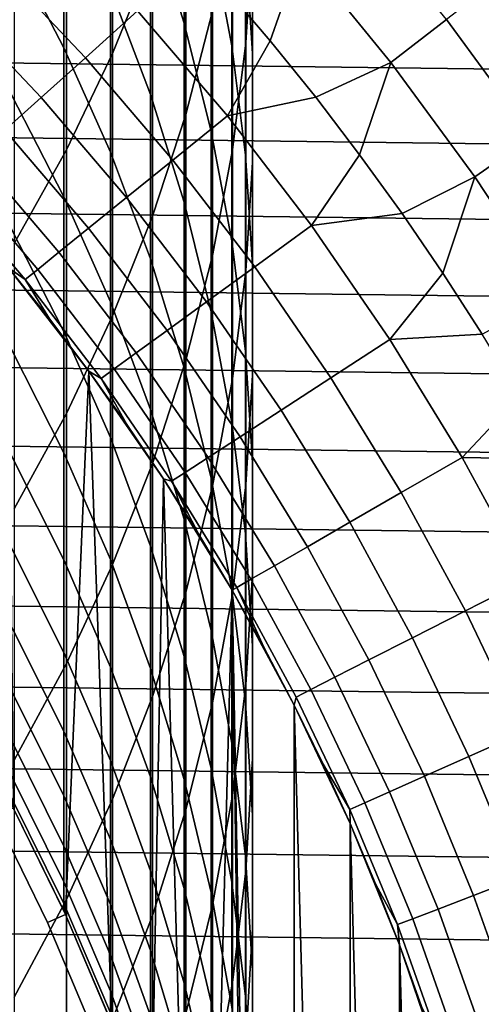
# Model space of a CAD drawing. Header units: metres. Extents: x -28 to 70, y -218 to 28.
# Tile 83 of 256: x 9.32 to 11.65, y -196.09 to -191.12. Entities that reach past the tile are written whole.
import ezdxf

# ---------------------------------------------------------------- set-up
doc = ezdxf.new("R2010")
doc.units = ezdxf.units.M
doc.layers.add('solid_10_261_432_XXX', color=7, linetype='CONTINUOUS')

msp = doc.modelspace()

# ---------------------------------------------------------------- linework, layer by layer
at = {"layer": 'solid_10_261_432_XXX'}
for points in [[(9.788918, -189.891968, 437.699158), (9.788918, -191.287888, 435.202545), (9.989978, -190.790451, 434.933319), (9.989978, -189.402145, 437.416351)], [(10.462755, -190.013824, 431.352295), (10.462755, -191.234802, 428.854736), (10.496152, -190.69278, 428.598969), (10.496152, -189.47905, 431.081696)], [(10.150299, -190.159668, 422.419678), (10.150299, -191.13446, 419.921509), (9.980146, -190.595352, 419.719666), (9.980146, -189.626328, 422.203064)], [(10.495243, -190.149918, 428.342773), (10.495243, -191.287918, 425.84259), (10.460032, -190.739151, 425.601898), (10.460032, -189.607986, 428.087036)], [(10.390635, -190.19313, 425.362366), (10.390635, -191.248993, 422.862152), (10.287278, -190.701141, 422.639618), (10.287278, -189.651611, 425.124847)], [(10.158388, -190.283722, 434.659119), (10.158388, -191.595718, 432.152863), (10.293597, -191.073883, 431.888763), (10.293597, -189.769363, 434.380737)], [(9.555864, -190.371048, 437.975739), (9.555864, -191.774399, 435.46582), (9.788918, -191.287888, 435.202545), (9.788918, -189.891968, 437.699158)], [(9.542647, -190.438675, 416.847626), (9.542647, -191.259827, 414.343872), (9.276731, -190.746201, 414.183228), (9.276731, -189.929657, 416.672882)], [(10.395164, -190.546005, 431.621643), (10.395164, -191.774216, 429.109283), (10.462755, -191.234802, 428.854736), (10.462755, -190.013824, 431.352295)], [(9.980146, -190.595352, 419.719666), (9.980146, -191.49559, 417.21048), (9.777374, -190.961212, 417.027039), (9.777374, -190.066238, 419.521545)], [(10.287278, -190.701141, 422.639618), (10.287278, -191.681793, 420.126434), (10.150299, -191.13446, 419.921509), (10.150299, -190.159668, 422.419678)], [(10.460032, -190.739151, 425.601898), (10.460032, -191.801422, 423.086517), (10.390635, -191.248993, 422.862152), (10.390635, -190.19313, 425.362366)], [(10.496152, -190.69278, 428.598969), (10.496152, -191.837646, 426.08371), (10.495243, -191.287918, 425.84259), (10.495243, -190.149918, 428.342773)], [(9.989978, -190.790451, 434.933319), (9.989978, -192.109818, 432.412994), (10.158388, -191.595718, 432.152863), (10.158388, -190.283722, 434.659119)], [(9.291579, -190.837799, 438.245239), (9.291579, -192.248398, 435.722351), (9.555864, -191.774399, 435.46582), (9.555864, -190.371048, 437.975739)], [(9.777374, -190.961212, 417.027039), (9.777374, -191.787109, 414.508789), (9.542647, -191.259827, 414.343872), (9.542647, -190.438675, 416.847626)], [(9.183675, -190.81633, 302.601471), (9.651726, -191.30954, 302.601471), (9.915401, -191.072128, 301.256866), (9.434565, -190.56543, 301.256866)], [(10.293597, -191.073883, 431.888763), (10.293597, -192.30925, 429.361786), (10.395164, -191.774216, 429.109283), (10.395164, -190.546005, 431.621643)], [(10.742126, -190.778183, 298.600616), (11.195416, -191.334106, 298.600616), (11.475992, -191.116928, 297.256012), (11.011342, -190.547073, 297.256012)], [(10.150299, -191.13446, 419.921509), (10.150299, -192.040054, 417.3974), (9.980146, -191.49559, 417.21048), (9.980146, -190.595352, 419.719666)], [(14.958263, -191.408554, 225.5), (-14.73697, -191.034271, 225.5), (-14.506308, -190.66568, 225.5), (14.736966, -191.034271, 225.5)], [(10.390635, -191.248993, 422.862152), (10.390635, -192.235565, 420.333771), (10.287278, -191.681793, 420.126434), (10.287278, -190.701141, 422.639618)], [(10.495243, -191.287918, 425.84259), (10.495243, -192.356613, 423.312012), (10.460032, -191.801422, 423.086517), (10.460032, -190.739151, 425.601898)], [(10.462755, -191.234802, 428.854736), (10.462755, -192.386505, 426.324493), (10.496152, -191.837646, 426.08371), (10.496152, -190.69278, 428.598969)], [(9.542647, -191.259827, 414.343872), (9.542647, -192.011688, 411.81842), (9.276731, -191.49382, 411.671997), (9.276731, -190.746201, 414.183228)], [(9.788918, -191.287888, 435.202545), (9.788918, -192.614471, 432.668396), (9.989978, -192.109818, 432.412994), (9.989978, -190.790451, 434.933319)], [(10.347848, -190.945465, 299.928741), (10.585217, -191.224136, 299.928741), (10.742126, -190.778183, 298.600616)], [(10.585217, -191.224136, 299.928741), (10.815084, -191.509033, 299.928741), (11.195416, -191.334106, 298.600616), (10.742126, -190.778183, 298.600616)], [(8.970753, -191.029251, 303.959106), (9.427951, -191.511032, 303.959106), (9.651726, -191.30954, 302.601471), (9.183675, -190.81633, 302.601471)], [(11.475992, -191.116928, 297.256012), (11.911183, -191.709564, 297.256012), (12.15833, -191.537552, 295.898407), (11.714109, -190.932602, 295.898407)], [(9.980146, -191.49559, 417.21048), (9.980146, -192.32634, 414.67746), (9.777374, -191.787109, 414.508789), (9.777374, -190.961212, 417.027039)], [(9.915401, -191.072128, 301.256866), (10.369061, -191.603302, 301.256866), (10.585217, -191.224136, 299.928741), (10.347848, -190.945465, 299.928741)], [(15.170042, -191.788284, 225.5), (-14.958267, -191.408569, 225.5), (-14.73697, -191.034271, 225.5), (14.958263, -191.408554, 225.5)], [(8.796133, -191.203873, 305.327637), (9.244432, -191.67627, 305.327637), (9.427951, -191.511032, 303.959106), (8.970753, -191.029251, 303.959106)], [(9.651726, -191.30954, 302.601471), (10.093322, -191.826584, 302.601471), (10.369061, -191.603302, 301.256866), (9.915401, -191.072128, 301.256866)], [(10.158388, -191.595718, 432.152863), (10.158388, -192.838165, 429.611389), (10.293597, -192.30925, 429.361786), (10.293597, -191.073883, 431.888763)], [(10.287278, -191.681793, 420.126434), (10.287278, -192.592834, 417.587158), (10.150299, -192.040054, 417.3974), (10.150299, -191.13446, 419.921509)], [(11.195416, -191.334106, 298.600616), (11.619967, -191.912262, 298.600616), (11.911183, -191.709564, 297.256012), (11.475992, -191.116928, 297.256012)], [(10.369061, -191.603302, 301.256866), (10.815084, -191.509033, 299.928741), (10.585217, -191.224136, 299.928741)], [(10.395164, -191.774216, 429.109283), (10.395164, -192.932724, 426.564087), (10.462755, -192.386505, 426.324493), (10.462755, -191.234802, 428.854736)], [(9.777374, -191.787109, 414.508789), (9.777374, -192.54332, 411.96875), (9.542647, -192.011688, 411.81842), (9.542647, -191.259827, 414.343872)], [(9.555864, -191.774399, 435.46582), (9.555864, -193.108063, 432.918182), (9.788918, -192.614471, 432.668396), (9.788918, -191.287888, 435.202545)], [(10.460032, -191.801422, 423.086517), (10.460032, -192.793961, 420.542816), (10.390635, -192.235565, 420.333771), (10.390635, -191.248993, 422.862152)], [(10.496152, -191.837646, 426.08371), (10.496152, -192.912766, 423.537903), (10.495243, -192.356613, 423.312012), (10.495243, -191.287918, 425.84259)], [(9.427951, -191.511032, 303.959106), (9.859308, -192.016083, 303.959106), (10.093322, -191.826584, 302.601471), (9.651726, -191.30954, 302.601471)], [(10.815084, -191.509033, 299.928741), (11.037285, -191.799942, 299.928741), (11.195416, -191.334106, 298.600616)], [(11.037285, -191.799942, 299.928741), (11.251663, -192.09668, 299.928741), (11.619967, -191.912262, 298.600616), (11.195416, -191.334106, 298.600616)], [(15.372197, -192.173248, 225.5), (-15.170045, -191.788284, 225.5), (-14.958267, -191.408569, 225.5), (15.170042, -191.788284, 225.5)], [(9.244432, -191.67627, 305.327637), (9.667393, -192.171494, 305.327637), (9.859308, -192.016083, 303.959106), (9.427951, -191.511032, 303.959106)], [(9.542647, -192.011688, 411.81842), (9.542647, -192.693665, 409.273224), (9.276731, -192.171967, 409.141113), (9.276731, -191.49382, 411.671997)], [(10.150299, -192.040054, 417.3974), (10.150299, -192.875763, 414.849304), (9.980146, -192.32634, 414.67746), (9.980146, -191.49559, 417.21048)], [(10.369061, -191.603302, 301.256866), (10.794301, -192.157486, 301.256866), (11.037285, -191.799942, 299.928741), (10.815084, -191.509033, 299.928741)], [(9.989978, -192.109818, 432.412994), (9.989978, -193.359222, 429.857269), (10.158388, -192.838165, 429.611389), (10.158388, -191.595718, 432.152863)], [(10.093322, -191.826584, 302.601471), (10.507252, -192.366028, 302.601471), (10.794301, -192.157486, 301.256866), (10.369061, -191.603302, 301.256866)], [(9.101458, -191.805008, 306.704865), (9.517877, -192.292572, 306.704865), (9.667393, -192.171494, 305.327637), (9.244432, -191.67627, 305.327637)], [(10.390635, -192.235565, 420.333771), (10.390635, -193.1521, 417.779144), (10.287278, -192.592834, 417.587158), (10.287278, -191.681793, 420.126434)], [(11.619967, -191.912262, 298.600616), (12.01469, -192.511185, 298.600616), (12.315799, -192.323502, 297.256012), (11.911183, -191.709564, 297.256012)], [(9.291579, -192.248398, 435.722351), (9.291579, -193.588959, 433.16153), (9.555864, -193.108063, 432.918182), (9.555864, -191.774399, 435.46582)], [(10.293597, -192.30925, 429.361786), (10.293597, -193.474518, 426.801727), (10.395164, -192.932724, 426.564087), (10.395164, -191.774216, 429.109283)], [(15.56459, -192.563202, 225.5), (-15.372198, -192.173248, 225.5), (-15.170045, -191.788284, 225.5), (15.372197, -192.173248, 225.5)], [(8.999254, -191.897034, 308.088684), (9.410997, -192.37912, 308.088684), (9.517877, -192.292572, 306.704865), (9.101458, -191.805008, 306.704865)], [(9.980146, -192.32634, 414.67746), (9.980146, -193.08699, 412.122498), (9.777374, -192.54332, 411.96875), (9.777374, -191.787109, 414.508789)], [(9.859308, -192.016083, 303.959106), (10.263642, -192.54303, 303.959106), (10.507252, -192.366028, 302.601471), (10.093322, -191.826584, 302.601471)], [(10.495243, -192.356613, 423.312012), (10.495243, -193.355164, 420.75296), (10.460032, -192.793961, 420.542816), (10.460032, -191.801422, 423.086517)], [(10.794301, -192.157486, 301.256866), (11.251663, -192.09668, 299.928741), (11.037285, -191.799942, 299.928741)], [(10.462755, -192.386505, 426.324493), (10.462755, -193.468048, 423.763458), (10.496152, -192.912766, 423.537903), (10.496152, -191.837646, 426.08371)], [(8.937983, -191.952209, 309.476868), (9.346922, -192.431015, 309.476868), (9.410997, -192.37912, 308.088684), (8.999254, -191.897034, 308.088684)], [(11.251663, -192.09668, 299.928741), (11.458066, -192.399002, 299.928741), (11.619967, -191.912262, 298.600616)], [(11.458066, -192.399002, 299.928741), (11.656348, -192.706711, 299.928741), (12.01469, -192.511185, 298.600616), (11.619967, -191.912262, 298.600616)], [(9.049279, -192.118973, 310.857483), (9.263, -192.371323, 310.857483), (9.346922, -192.431015, 309.476868), (8.937983, -191.952209, 309.476868)], [(9.777374, -192.54332, 411.96875), (9.777374, -193.229248, 409.408844), (9.542647, -192.693665, 409.273224), (9.542647, -192.011688, 411.81842)], [(9.667393, -192.171494, 305.327637), (10.063856, -192.688187, 305.327637), (10.263642, -192.54303, 303.959106), (9.859308, -192.016083, 303.959106)], [(10.287278, -192.592834, 417.587158), (10.287278, -193.433548, 415.023743), (10.150299, -192.875763, 414.849304), (10.150299, -192.040054, 417.3974)], [(9.788918, -192.614471, 432.668396), (9.788918, -193.870743, 430.098663), (9.989978, -193.359222, 429.857269), (9.989978, -192.109818, 432.412994)], [(10.794301, -192.157486, 301.256866), (11.189953, -192.733154, 301.256866), (11.458066, -192.399002, 299.928741), (11.251663, -192.09668, 299.928741)], [(15.747076, -192.95784, 225.5), (-15.56459, -192.563202, 225.5), (-15.372198, -192.173248, 225.5), (15.56459, -192.563202, 225.5)], [(9.542647, -192.693665, 409.273224), (9.542647, -193.305267, 406.710205), (9.276731, -192.780121, 406.592499), (9.276731, -192.171967, 409.141113)], [(9.517877, -192.292572, 306.704865), (9.908209, -192.80127, 306.704865), (10.063856, -192.688187, 305.327637), (9.667393, -192.171494, 305.327637)], [(10.507252, -192.366028, 302.601471), (10.892384, -192.926407, 302.601471), (11.189953, -192.733154, 301.256866), (10.794301, -192.157486, 301.256866)], [(10.460032, -192.793961, 420.542816), (10.460032, -193.716049, 417.972748), (10.390635, -193.1521, 417.779144), (10.390635, -192.235565, 420.333771)], [(9.410997, -192.37912, 308.088684), (9.796946, -192.882095, 308.088684), (9.908209, -192.80127, 306.704865), (9.517877, -192.292572, 306.704865)], [(10.150299, -192.875763, 414.849304), (10.150299, -193.64093, 412.279144), (9.980146, -193.08699, 412.122498), (9.980146, -192.32634, 414.67746)], [(10.158388, -192.838165, 429.611389), (10.158388, -194.010117, 427.036652), (10.293597, -193.474518, 426.801727), (10.293597, -192.30925, 429.361786)], [(9.28655, -195.100006, 327), (9.55113, -195.638138, 327), (9.669173, -192.893173, 327), (9.263, -192.371323, 327)], [(9.469687, -192.62944, 310.857483), (9.263, -192.371323, 310.857483), (9.263, -192.371323, 327), (9.669173, -192.893173, 327)], [(9.263, -192.371323, 310.857483), (9.469687, -192.62944, 310.857483), (9.346922, -192.431015, 309.476868)], [(9.346922, -192.431015, 309.476868), (9.730243, -192.930573, 309.476868), (9.796946, -192.882095, 308.088684), (9.410997, -192.37912, 308.088684)], [(10.263642, -192.54303, 303.959106), (10.639844, -193.090408, 303.959106), (10.892384, -192.926407, 302.601471), (10.507252, -192.366028, 302.601471)], [(10.496152, -192.912766, 423.537903), (10.496152, -193.917328, 420.963409), (10.495243, -193.355164, 420.75296), (10.495243, -192.356613, 423.312012)], [(9.469687, -192.62944, 310.857483), (9.669181, -192.893173, 310.857483), (9.730243, -192.930573, 309.476868), (9.346922, -192.431015, 309.476868)], [(10.395164, -192.932724, 426.564087), (10.395164, -194.020676, 423.987885), (10.462755, -193.468048, 423.763458), (10.462755, -192.386505, 426.324493)], [(11.189953, -192.733154, 301.256866), (11.656348, -192.706711, 299.928741), (11.458066, -192.399002, 299.928741)], [(15.919566, -193.356964, 225.5), (-15.747075, -192.95784, 225.5), (-15.56459, -192.563202, 225.5), (15.747076, -192.95784, 225.5)], [(9.980146, -193.08699, 412.122498), (9.980146, -193.776947, 409.547546), (9.777374, -193.229248, 409.408844), (9.777374, -192.54332, 411.96875)], [(10.063856, -192.688187, 305.327637), (10.432735, -193.224899, 305.327637), (10.639844, -193.090408, 303.959106), (10.263642, -192.54303, 303.959106)], [(9.469687, -192.62944, 310.857483), (9.669173, -192.893173, 327), (9.669181, -192.893173, 310.857483)], [(9.555864, -193.108063, 432.918182), (9.555864, -194.371017, 430.334747), (9.788918, -193.870743, 430.098663), (9.788918, -192.614471, 432.668396)], [(10.390635, -193.1521, 417.779144), (10.390635, -193.997894, 415.200256), (10.287278, -193.433548, 415.023743), (10.287278, -192.592834, 417.587158)], [(9.777374, -193.229248, 409.408844), (9.777374, -193.844376, 406.831024), (9.542647, -193.305267, 406.710205), (9.542647, -192.693665, 409.273224)], [(9.908209, -192.80127, 306.704865), (10.271382, -193.329681, 306.704865), (10.432735, -193.224899, 305.327637), (10.063856, -192.688187, 305.327637)], [(11.189953, -192.733154, 301.256866), (11.554935, -193.328751, 301.256866), (11.846369, -193.019592, 299.928741), (11.656348, -192.706711, 299.928741)], [(9.542647, -193.305267, 406.710205), (9.542647, -193.846008, 404.131287), (9.276731, -193.317825, 404.028137), (9.276731, -192.780121, 406.592499)], [(10.892384, -192.926407, 302.601471), (11.247659, -193.506165, 302.601471), (11.554935, -193.328751, 301.256866), (11.189953, -192.733154, 301.256866)], [(9.796946, -192.882095, 308.088684), (10.156041, -193.404587, 308.088684), (10.271382, -193.329681, 306.704865), (9.908209, -192.80127, 306.704865)], [(10.495243, -193.355164, 420.75296), (10.495243, -194.282822, 418.167328), (10.460032, -193.716049, 417.972748), (10.460032, -192.793961, 420.542816)], [(9.989978, -193.359222, 429.857269), (9.989978, -194.53775, 427.268097), (10.158388, -194.010117, 427.036652), (10.158388, -192.838165, 429.611389)], [(10.287278, -193.433548, 415.023743), (10.287278, -194.203308, 412.438171), (10.150299, -193.64093, 412.279144), (10.150299, -192.875763, 414.849304)], [(9.55113, -195.638138, 327), (9.784575, -196.190521, 327), (9.669173, -192.893173, 327)], [(9.784575, -196.190521, 327), (9.986094, -196.755325, 327), (10.045993, -193.436615, 327), (9.669173, -192.893173, 327)], [(9.861334, -193.162308, 310.857483), (9.669181, -192.893173, 310.857483), (9.669173, -192.893173, 327), (10.045993, -193.436615, 327)], [(9.669181, -192.893173, 310.857483), (9.861334, -193.162308, 310.857483), (9.730243, -192.930573, 309.476868)], [(9.730243, -192.930573, 309.476868), (10.086893, -193.449493, 309.476868), (10.156041, -193.404587, 308.088684), (9.796946, -192.882095, 308.088684)], [(9.861334, -193.162308, 310.857483), (10.045998, -193.436615, 310.857483), (10.086893, -193.449493, 309.476868), (9.730243, -192.930573, 309.476868)], [(10.462755, -193.468048, 423.763458), (10.462755, -194.478622, 421.173584), (10.496152, -193.917328, 420.963409), (10.496152, -192.912766, 423.537903)], [(10.639844, -193.090408, 303.959106), (10.986883, -193.656723, 303.959106), (11.247659, -193.506165, 302.601471), (10.892384, -192.926407, 302.601471)], [(16.081947, -193.76033, 225.5), (-15.919564, -193.356964, 225.5), (-15.747075, -192.95784, 225.5), (15.919566, -193.356964, 225.5)], [(10.293597, -193.474518, 426.801727), (10.293597, -194.568802, 424.210541), (10.395164, -194.020676, 423.987885), (10.395164, -192.932724, 426.564087)], [(11.554935, -193.328751, 301.256866), (12.027992, -193.337433, 299.928741), (11.846369, -193.019592, 299.928741)], [(9.291579, -193.588959, 433.16153), (9.291579, -194.858429, 430.564789), (9.555864, -194.371017, 430.334747), (9.555864, -193.108063, 432.918182)], [(10.150299, -193.64093, 412.279144), (10.150299, -194.334991, 409.688873), (9.980146, -193.776947, 409.547546), (9.980146, -193.08699, 412.122498)], [(10.432735, -193.224899, 305.327637), (10.773019, -193.780197, 305.327637), (10.986883, -193.656723, 303.959106), (10.639844, -193.090408, 303.959106)], [(9.861334, -193.162308, 310.857483), (10.045993, -193.436615, 327), (10.045998, -193.436615, 310.857483)], [(10.460032, -193.716049, 417.972748), (10.460032, -194.566971, 415.378265), (10.390635, -193.997894, 415.200256), (10.390635, -193.1521, 417.779144)], [(10.271382, -193.329681, 306.704865), (10.606403, -193.876389, 306.704865), (10.773019, -193.780197, 305.327637), (10.432735, -193.224899, 305.327637)], [(9.980146, -193.776947, 409.547546), (9.980146, -194.395691, 406.954559), (9.777374, -193.844376, 406.831024), (9.777374, -193.229248, 409.408844)], [(9.542647, -193.846008, 404.131287), (9.542647, -194.315475, 401.538483), (9.276731, -193.784653, 401.44989), (9.276731, -193.317825, 404.028137)], [(9.777374, -193.844376, 406.831024), (9.777374, -194.388229, 404.237213), (9.542647, -193.846008, 404.131287), (9.542647, -193.305267, 406.710205)], [(16.234093, -194.167618, 225.5), (-16.081945, -193.76033, 225.5), (-15.919564, -193.356964, 225.5), (16.081947, -193.76033, 225.5)], [(9.788918, -193.870743, 430.098663), (9.788918, -195.05571, 427.4953), (9.989978, -194.53775, 427.268097), (9.989978, -193.359222, 429.857269)], [(10.156041, -193.404587, 308.088684), (10.4873, -193.94516, 308.088684), (10.606403, -193.876389, 306.704865), (10.271382, -193.329681, 306.704865)], [(10.496152, -193.917328, 420.963409), (10.496152, -194.850571, 418.362244), (10.495243, -194.282822, 418.167328), (10.495243, -193.355164, 420.75296)], [(11.247659, -193.506165, 302.601471), (11.572105, -194.103714, 302.601471), (11.888245, -193.942642, 301.256866), (11.554935, -193.328751, 301.256866)], [(11.554935, -193.328751, 301.256866), (11.888245, -193.942642, 301.256866), (12.201091, -193.659973, 299.928741), (12.027992, -193.337433, 299.928741)], [(10.086893, -193.449493, 309.476868), (10.415896, -193.986374, 309.476868), (10.4873, -193.94516, 308.088684), (10.156041, -193.404587, 308.088684)], [(9.986094, -196.755325, 327), (10.155039, -197.330704, 327), (10.045993, -193.436615, 327)], [(10.155039, -197.330704, 327), (10.290869, -197.91481, 327), (10.392323, -194.000031, 327), (10.045993, -193.436615, 327)], [(10.223033, -193.715927, 310.857483), (10.045998, -193.436615, 310.857483), (10.045993, -193.436615, 327), (10.392323, -194.000031, 327)], [(10.045998, -193.436615, 310.857483), (10.223033, -193.715927, 310.857483), (10.086893, -193.449493, 309.476868)], [(10.223033, -193.715927, 310.857483), (10.392304, -194, 310.857483), (10.415896, -193.986374, 309.476868), (10.086893, -193.449493, 309.476868)], [(10.158388, -194.010117, 427.036652), (10.158388, -195.110672, 424.430603), (10.293597, -194.568802, 424.210541), (10.293597, -193.474518, 426.801727)], [(10.390635, -193.997894, 415.200256), (10.390635, -194.772308, 412.59906), (10.287278, -194.203308, 412.438171), (10.287278, -193.433548, 415.023743)], [(10.395164, -194.020676, 423.987885), (10.395164, -195.037216, 421.382721), (10.462755, -194.478622, 421.173584), (10.462755, -193.468048, 423.763458)], [(10.986883, -193.656723, 303.959106), (11.303807, -194.240417, 303.959106), (11.572105, -194.103714, 302.601471), (11.247659, -193.506165, 302.601471)], [(10.287278, -194.203308, 412.438171), (10.287278, -194.901535, 409.832336), (10.150299, -194.334991, 409.688873), (10.150299, -193.64093, 412.279144)], [(10.773019, -193.780197, 305.327637), (11.083774, -194.352539, 305.327637), (11.303807, -194.240417, 303.959106), (10.986883, -193.656723, 303.959106)], [(10.223033, -193.715927, 310.857483), (10.392323, -194.000031, 327), (10.392304, -194, 310.857483)], [(10.495243, -194.282822, 418.167328), (10.495243, -195.138885, 415.557129), (10.460032, -194.566971, 415.378265), (10.460032, -193.716049, 417.972748)], [(16.375931, -194.578613, 225.5), (-16.234093, -194.167618, 225.5), (-16.081945, -193.76033, 225.5), (16.234093, -194.167618, 225.5)], [(9.542647, -194.315475, 401.538483), (9.542647, -194.713333, 398.933685), (9.276731, -194.180267, 398.859772), (9.276731, -193.784653, 401.44989)], [(10.150299, -194.334991, 409.688873), (10.150299, -194.957413, 407.080444), (9.980146, -194.395691, 406.954559), (9.980146, -193.776947, 409.547546)], [(10.606403, -193.876389, 306.704865), (10.912353, -194.43988, 306.704865), (11.083774, -194.352539, 305.327637), (10.773019, -193.780197, 305.327637)], [(9.777374, -194.388229, 404.237213), (9.777374, -194.860428, 401.629395), (9.542647, -194.315475, 401.538483), (9.542647, -193.846008, 404.131287)], [(9.555864, -194.371017, 430.334747), (9.555864, -195.562317, 427.717529), (9.788918, -195.05571, 427.4953), (9.788918, -193.870743, 430.098663)], [(9.980146, -194.395691, 406.954559), (9.980146, -194.942749, 404.34552), (9.777374, -194.388229, 404.237213), (9.777374, -193.844376, 406.831024)], [(10.462755, -194.478622, 421.173584), (10.462755, -195.41745, 418.556854), (10.496152, -194.850571, 418.362244), (10.496152, -193.917328, 420.963409)], [(10.4873, -193.94516, 308.088684), (10.789813, -194.502319, 308.088684), (10.912353, -194.43988, 306.704865), (10.606403, -193.876389, 306.704865)], [(10.415896, -193.986374, 309.476868), (10.716351, -194.539749, 309.476868), (10.789813, -194.502319, 308.088684), (10.4873, -193.94516, 308.088684)], [(11.572105, -194.103714, 302.601471), (11.864834, -194.717438, 302.601471), (12.188971, -194.57312, 301.256866), (11.888245, -193.942642, 301.256866)], [(9.989978, -194.53775, 427.268097), (9.989978, -195.644485, 424.64743), (10.158388, -195.110672, 424.430603), (10.158388, -194.010117, 427.036652)], [(10.290869, -197.91481, 327), (10.393124, -198.505692, 327), (10.392323, -194.000031, 327)], [(10.293597, -194.568802, 424.210541), (10.293597, -195.591278, 421.590149), (10.395164, -195.037216, 421.382721), (10.395164, -194.020676, 423.987885)], [(10.460032, -194.566971, 415.378265), (10.460032, -195.346069, 412.761292), (10.390635, -194.772308, 412.59906), (10.390635, -193.997894, 415.200256)], [(10.392304, -194, 310.857483), (10.553685, -194.288635, 310.857483), (10.415896, -193.986374, 309.476868)], [(10.553685, -194.288635, 310.857483), (10.392304, -194, 310.857483), (10.392323, -194.000031, 327), (10.707035, -194.581573, 327)], [(10.495718, -199.70018, 327), (10.707035, -205.418427, 327), (10.707035, -194.581573, 327), (10.392323, -194.000031, 327)], [(10.461482, -199.101456, 327), (10.495718, -199.70018, 327), (10.392323, -194.000031, 327)], [(10.393124, -198.505692, 327), (10.461482, -199.101456, 327), (10.392323, -194.000031, 327)], [(10.707051, -194.581604, 310.857483), (10.716351, -194.539749, 309.476868), (10.415896, -193.986374, 309.476868), (10.553685, -194.288635, 310.857483)], [(11.303807, -194.240417, 303.959106), (11.589749, -194.839905, 303.959106), (11.864834, -194.717438, 302.601471), (11.572105, -194.103714, 302.601471)], [(16.507374, -194.993103, 225.5), (-16.375933, -194.578629, 225.5), (-16.234093, -194.167618, 225.5), (16.375931, -194.578613, 225.5)], [(9.542647, -194.713333, 398.933685), (9.542647, -195.039261, 396.318939), (9.276731, -194.504364, 396.259735), (9.276731, -194.180267, 398.859772)], [(10.390635, -194.772308, 412.59906), (10.390635, -195.474762, 409.977478), (10.287278, -194.901535, 409.832336), (10.287278, -194.203308, 412.438171)], [(11.083774, -194.352539, 305.327637), (11.364149, -194.940353, 305.327637), (11.589749, -194.839905, 303.959106), (11.303807, -194.240417, 303.959106)], [(9.777374, -194.860428, 401.629395), (9.777374, -195.260574, 399.009583), (9.542647, -194.713333, 398.933685), (9.542647, -194.315475, 401.538483)], [(10.496152, -194.850571, 418.362244), (10.496152, -195.711792, 415.736328), (10.495243, -195.138885, 415.557129), (10.495243, -194.282822, 418.167328)], [(10.553685, -194.288635, 310.857483), (10.707035, -194.581573, 327), (10.707051, -194.581604, 310.857483)], [(9.291579, -194.858429, 430.564789), (9.291579, -196.055878, 427.934021), (9.555864, -195.562317, 427.717529), (9.555864, -194.371017, 430.334747)], [(10.287278, -194.901535, 409.832336), (10.287278, -195.52771, 407.208252), (10.150299, -194.957413, 407.080444), (10.150299, -194.334991, 409.688873)], [(10.912353, -194.43988, 306.704865), (11.188392, -195.0186, 306.704865), (11.364149, -194.940353, 305.327637), (11.083774, -194.352539, 305.327637)], [(9.980146, -194.942749, 404.34552), (9.980146, -195.417709, 401.722412), (9.777374, -194.860428, 401.629395), (9.777374, -194.388229, 404.237213)], [(10.150299, -194.957413, 407.080444), (10.150299, -195.507721, 404.455872), (9.980146, -194.942749, 404.34552), (9.980146, -194.395691, 406.954559)], [(10.789813, -194.502319, 308.088684), (11.062753, -195.074539, 308.088684), (11.188392, -195.0186, 306.704865), (10.912353, -194.43988, 306.704865)], [(9.542647, -195.039261, 396.318939), (9.542647, -195.293015, 393.696198), (9.276731, -194.756683, 393.651764), (9.276731, -194.504364, 396.259735)], [(10.395164, -195.037216, 421.382721), (10.395164, -195.981583, 418.750519), (10.462755, -195.41745, 418.556854), (10.462755, -194.478622, 421.173584)], [(10.716351, -194.539749, 309.476868), (10.987432, -195.108078, 309.476868), (11.062753, -195.074539, 308.088684), (10.789813, -194.502319, 308.088684)], [(9.788918, -195.05571, 427.4953), (9.788918, -196.168503, 424.86026), (9.989978, -195.644485, 424.64743), (9.989978, -194.53775, 427.268097)], [(10.158388, -195.110672, 424.430603), (10.158388, -196.138992, 421.795227), (10.293597, -195.591278, 421.590149), (10.293597, -194.568802, 424.210541)], [(10.495243, -195.138885, 415.557129), (10.495243, -195.922699, 412.924347), (10.460032, -195.346069, 412.761292), (10.460032, -194.566971, 415.378265)], [(10.707051, -194.581604, 310.857483), (10.852286, -194.878677, 310.857483), (10.987432, -195.108078, 309.476868), (10.716351, -194.539749, 309.476868)], [(16.628319, -195.410721, 225.5), (-16.507376, -194.993103, 225.5), (-16.375933, -194.578629, 225.5), (16.507374, -194.993103, 225.5)], [(10.989297, -204.820297, 327), (10.989297, -195.179703, 327), (10.707035, -194.581573, 327)], [(10.852286, -194.878677, 310.857483), (10.707051, -194.581604, 310.857483), (10.707035, -194.581573, 327), (10.989297, -195.179703, 327)], [(10.707035, -205.418427, 327), (10.989297, -204.820297, 327), (10.707035, -194.581573, 327)], [(9.777374, -195.260574, 399.009583), (9.777374, -195.588379, 396.37973), (9.542647, -195.039261, 396.318939), (9.542647, -194.713333, 398.933685)], [(11.589749, -194.839905, 303.959106), (11.843924, -195.453537, 303.959106), (12.125042, -195.345627, 302.601471), (11.864834, -194.717438, 302.601471)], [(9.542647, -195.293015, 393.696198), (9.542647, -195.474411, 391.067474), (9.276731, -194.937057, 391.037811), (9.276731, -194.756683, 393.651764)], [(10.460032, -195.346069, 412.761292), (10.460032, -196.052765, 410.123871), (10.390635, -195.474762, 409.977478), (10.390635, -194.772308, 412.59906)], [(9.980146, -195.417709, 401.722412), (9.980146, -195.820206, 399.087189), (9.777374, -195.260574, 399.009583), (9.777374, -194.860428, 401.629395)], [(10.462755, -195.41745, 418.556854), (10.462755, -196.283813, 415.915253), (10.496152, -195.711792, 415.736328), (10.496152, -194.850571, 418.362244)], [(11.364149, -194.940353, 305.327637), (11.613377, -195.542038, 305.327637), (11.843924, -195.453537, 303.959106), (11.589749, -194.839905, 303.959106)], [(10.390635, -195.474762, 409.977478), (10.390635, -196.104706, 407.337555), (10.287278, -195.52771, 407.208252), (10.287278, -194.901535, 409.832336)], [(10.852286, -194.878677, 310.857483), (10.989297, -195.179703, 327), (10.98928, -195.179657, 310.857483)], [(10.852286, -194.878677, 310.857483), (10.98928, -195.179657, 310.857483), (10.987432, -195.108078, 309.476868)], [(9.542647, -195.474411, 391.067474), (9.542647, -195.583298, 388.434723), (9.276731, -195.045334, 388.419891), (9.276731, -194.937057, 391.037811)], [(10.150299, -195.507721, 404.455872), (10.150299, -195.985504, 401.817139), (9.980146, -195.417709, 401.722412), (9.980146, -194.942749, 404.34552)], [(10.287278, -195.52771, 407.208252), (10.287278, -196.081329, 404.567932), (10.150299, -195.507721, 404.455872), (10.150299, -194.957413, 407.080444)], [(11.188392, -195.0186, 306.704865), (11.433764, -195.610992, 306.704865), (11.613377, -195.542038, 305.327637), (11.364149, -194.940353, 305.327637)], [(16.738703, -195.831268, 225.5), (-16.628321, -195.410721, 225.5), (-16.507376, -194.993103, 225.5), (16.628319, -195.410721, 225.5)], [(11.062753, -195.074539, 308.088684), (11.30537, -195.660278, 308.088684), (11.433764, -195.610992, 306.704865), (11.188392, -195.0186, 306.704865)], [(9.542647, -195.583298, 388.434723), (9.542647, -195.619598, 385.799988), (9.286546, -195.099991, 385.799988), (9.276731, -195.045334, 388.419891)], [(9.777374, -195.588379, 396.37973), (9.777374, -195.843613, 393.741821), (9.542647, -195.293015, 393.696198), (9.542647, -195.039261, 396.318939)], [(9.555864, -195.562317, 427.717529), (9.555864, -196.68103, 425.068451), (9.788918, -196.168503, 424.86026), (9.788918, -195.05571, 427.4953)], [(10.293597, -195.591278, 421.590149), (10.293597, -196.541153, 418.942627), (10.395164, -195.981583, 418.750519), (10.395164, -195.037216, 421.382721)], [(9.460201, -195.679749, 346.299988), (9.198067, -195.146591, 346.299988), (9.286544, -195.099991, 346.399994), (9.551126, -195.638123, 346.399994)], [(9.198067, -195.146591, 346.299988), (9.460201, -195.679749, 346.299988), (9.551126, -195.638123, 346.200012), (9.286544, -195.099991, 346.200012)], [(9.286544, -195.099991, 346.399994), (9.286546, -195.099991, 385.799988), (9.542647, -195.619598, 385.799988)], [(9.551126, -195.638123, 346.399994), (9.286544, -195.099991, 346.399994), (9.542647, -195.619598, 385.799988), (9.551136, -195.638138, 385.799988)], [(9.55113, -195.638138, 327), (9.28655, -195.100006, 327), (9.286544, -195.099991, 346.200012), (9.551126, -195.638123, 346.200012)], [(9.989978, -195.644485, 424.64743), (9.989978, -196.678589, 421.997253), (10.158388, -196.138992, 421.795227), (10.158388, -195.110672, 424.430603)], [(10.987432, -195.108078, 309.476868), (11.228397, -195.689819, 309.476868), (11.30537, -195.660278, 308.088684), (11.062753, -195.074539, 308.088684)], [(10.98928, -195.179657, 310.857483), (11.117929, -195.484283, 310.857483), (11.228397, -195.689819, 309.476868), (10.987432, -195.108078, 309.476868)], [(10.496152, -195.711792, 415.736328), (10.496152, -196.50032, 413.087677), (10.495243, -195.922699, 412.924347), (10.495243, -195.138885, 415.557129)], [(11.117929, -195.484283, 310.857483), (10.98928, -195.179657, 310.857483), (10.989297, -195.179703, 327), (11.238118, -195.792313, 327)], [(11.238118, -204.207687, 327), (11.238118, -195.792313, 327), (10.989297, -195.179703, 327)], [(10.989297, -204.820297, 327), (11.238118, -204.207687, 327), (10.989297, -195.179703, 327)], [(9.980146, -195.820206, 399.087189), (9.980146, -196.149948, 396.441864), (9.777374, -195.588379, 396.37973), (9.777374, -195.260574, 399.009583)], [(9.777374, -195.843613, 393.741821), (9.777374, -196.026047, 391.0979), (9.542647, -195.474411, 391.067474), (9.542647, -195.293015, 393.696198)], [(10.495243, -195.922699, 412.924347), (10.495243, -196.633667, 410.270966), (10.460032, -196.052765, 410.123871), (10.460032, -195.346069, 412.761292)], [(16.838461, -196.254501, 225.5), (-16.738705, -195.831268, 225.5), (-16.628321, -195.410721, 225.5), (16.738703, -195.831268, 225.5)], [(10.150299, -195.985504, 401.817139), (10.150299, -196.390411, 399.16626), (9.980146, -195.820206, 399.087189), (9.980146, -195.417709, 401.722412)], [(10.395164, -195.981583, 418.750519), (10.395164, -196.853073, 416.093292), (10.462755, -196.283813, 415.915253), (10.462755, -195.41745, 418.556854)], [(11.613377, -195.542038, 305.327637), (11.830772, -196.155945, 305.327637), (12.065636, -196.079636, 303.959106), (11.843924, -195.453537, 303.959106)], [(9.777374, -196.026047, 391.0979), (9.777374, -196.135559, 388.449951), (9.542647, -195.583298, 388.434723), (9.542647, -195.474411, 391.067474)], [(10.287278, -196.081329, 404.567932), (10.287278, -196.561981, 401.91333), (10.150299, -195.985504, 401.817139), (10.150299, -195.507721, 404.455872)], [(10.460032, -196.052765, 410.123871), (10.460032, -196.686523, 407.467957), (10.390635, -196.104706, 407.337555), (10.390635, -195.474762, 409.977478)], [(11.117929, -195.484283, 310.857483), (11.238118, -195.792313, 327), (11.238135, -195.792343, 310.857483)], [(11.117929, -195.484283, 310.857483), (11.238135, -195.792343, 310.857483), (11.228397, -195.689819, 309.476868)], [(9.291579, -196.055878, 427.934021), (9.291579, -197.180389, 425.271271), (9.555864, -196.68103, 425.068451), (9.555864, -195.562317, 427.717529)], [(10.390635, -196.104706, 407.337555), (10.390635, -196.661667, 404.681274), (10.287278, -196.081329, 404.567932), (10.287278, -195.52771, 407.208252)], [(11.433764, -195.610992, 306.704865), (11.647798, -196.215408, 306.704865), (11.830772, -196.155945, 305.327637), (11.613377, -195.542038, 305.327637)], [(9.551136, -195.638138, 385.799988), (9.542647, -195.619598, 385.799988), (9.542647, -195.583298, 388.434723)], [(9.777374, -196.135559, 388.449951), (9.777374, -196.172089, 385.799988), (9.551136, -195.638138, 385.799988), (9.542647, -195.583298, 388.434723)], [(9.980146, -196.149948, 396.441864), (9.980146, -196.406662, 393.788483), (9.777374, -195.843613, 393.741821), (9.777374, -195.588379, 396.37973)], [(10.158388, -196.138992, 421.795227), (10.158388, -197.094315, 419.132507), (10.293597, -196.541153, 418.942627), (10.293597, -195.591278, 421.590149)], [(11.30537, -195.660278, 308.088684), (11.517, -196.257904, 308.088684), (11.647798, -196.215408, 306.704865), (11.433764, -195.610992, 306.704865)], [(9.691365, -196.226746, 346.299988), (9.460201, -195.679749, 346.299988), (9.551126, -195.638123, 346.399994), (9.784574, -196.190521, 346.399994)], [(9.460201, -195.679749, 346.299988), (9.691365, -196.226746, 346.299988), (9.784574, -196.190521, 346.200012), (9.551126, -195.638123, 346.200012)], [(9.551126, -195.638123, 346.399994), (9.551136, -195.638138, 385.799988), (9.777374, -196.172089, 385.799988)], [(9.784574, -196.190521, 346.399994), (9.551126, -195.638123, 346.399994), (9.777374, -196.172089, 385.799988), (9.784573, -196.190521, 385.799988)], [(9.784575, -196.190521, 327), (9.55113, -195.638138, 327), (9.551126, -195.638123, 346.200012), (9.784574, -196.190521, 346.200012)], [(9.788918, -196.168503, 424.86026), (9.788918, -197.208282, 422.195587), (9.989978, -196.678589, 421.997253), (9.989978, -195.644485, 424.64743)], [(11.228397, -195.689819, 309.476868), (11.438586, -196.283371, 309.476868), (11.517, -196.257904, 308.088684), (11.30537, -195.660278, 308.088684)], [(10.462755, -196.283813, 415.915253), (10.462755, -197.077057, 413.250763), (10.496152, -196.50032, 413.087677), (10.496152, -195.711792, 415.736328)], [(11.238135, -195.792343, 310.857483), (11.349807, -196.103607, 310.857483), (11.438586, -196.283371, 309.476868), (11.228397, -195.689819, 309.476868)], [(11.452862, -203.582169, 327), (11.452862, -196.417831, 327), (11.238118, -195.792313, 327)], [(11.349807, -196.103607, 310.857483), (11.238135, -195.792343, 310.857483), (11.238118, -195.792313, 327), (11.452862, -196.417831, 327)], [(11.238118, -204.207687, 327), (11.452862, -203.582169, 327), (11.238118, -195.792313, 327)], [(16.927511, -196.680084, 225.5), (-16.838461, -196.254517, 225.5), (-16.738705, -195.831268, 225.5), (16.838461, -196.254501, 225.5)], [(9.980146, -196.406662, 393.788483), (9.980146, -196.590179, 391.129028), (9.777374, -196.026047, 391.0979), (9.777374, -195.843613, 393.741821)], [(10.150299, -196.390411, 399.16626), (10.150299, -196.722107, 396.505188), (9.980146, -196.149948, 396.441864), (9.980146, -195.820206, 399.087189)], [(10.496152, -196.50032, 413.087677), (10.496152, -197.215576, 410.418335), (10.495243, -196.633667, 410.270966), (10.495243, -195.922699, 412.924347)], [(10.287278, -196.561981, 401.91333), (10.287278, -196.969315, 399.246521), (10.150299, -196.390411, 399.16626), (10.150299, -195.985504, 401.817139)], [(10.293597, -196.541153, 418.942627), (10.293597, -197.417725, 416.269897), (10.395164, -196.853073, 416.093292), (10.395164, -195.981583, 418.750519)], [(9.980146, -196.590179, 391.129028), (9.980146, -196.700348, 388.465515), (9.777374, -196.135559, 388.449951), (9.777374, -196.026047, 391.0979)], [(10.495243, -196.633667, 410.270966), (10.495243, -197.271255, 407.598999), (10.460032, -196.686523, 407.467957), (10.460032, -196.052765, 410.123871)], [(10.390635, -196.661667, 404.681274), (10.390635, -197.145233, 402.010681), (10.287278, -196.561981, 401.91333), (10.287278, -196.081329, 404.567932)]]:
    msp.add_3dface(points, dxfattribs=at)

doc.saveas('drawing.dxf')
